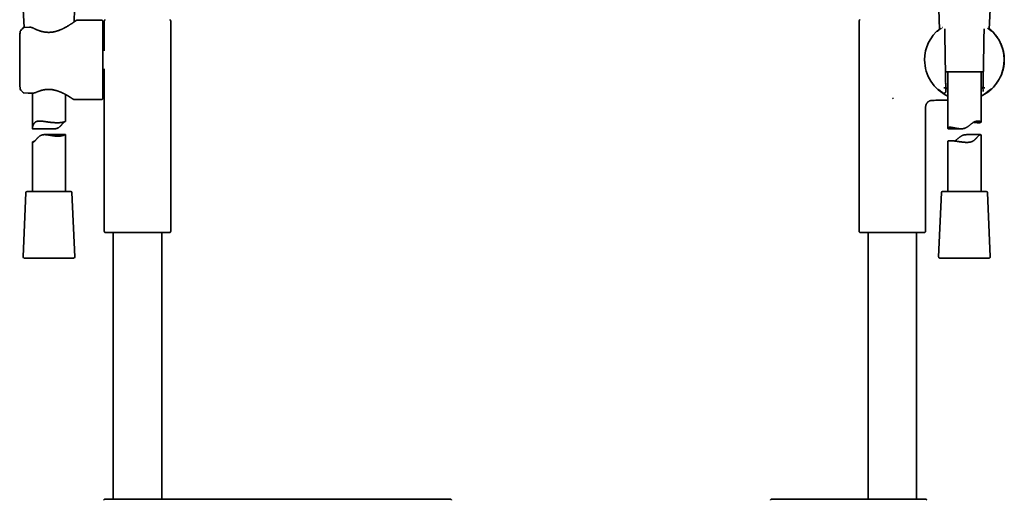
# Model space of a CAD drawing. Header units: millimetres. Extents: x 8 to 882, y 12 to 1914.
# Tile 20 of 23: x 419 to 864, y 1332 to 1549. Entities that reach past the tile are written whole.
import ezdxf

# ---------------------------------------------------------------- set-up
doc = ezdxf.new("R2010")
doc.units = ezdxf.units.MM

msp = doc.modelspace()

# ---------------------------------------------------------------- linework, layer by layer
at = {"color": 7, "linetype": 'Continuous', "lineweight": 35}
for p, q in [((420.98, 1553.61), (421.33, 1545.38)), ((443.88, 1547.84), (444.13, 1553.61)), ((833.99, 1553.57), (834.39, 1544.47)), ((856.75, 1544.47), (857.15, 1553.66)), ((456.35, 1548.72), (445.19, 1548.62)), ((456.85, 1548.22), (456.85, 1513.29)), ((457.5, 1535.12), (457.5, 1548.1)), ((487.5, 1548.1), (487.5, 1513.41)), ((487.5, 1548.1), (487.5, 1548.1)), ((798.07, 1548.1), (798.07, 1453.47)), ((420.87, 1545.19), (420.87, 1545.19)), ((423.76, 1545.46), (421.23, 1545.38)), ((421.33, 1545.38), (421.23, 1545.38)), ((423.76, 1545.46), (423.76, 1545.46)), ((836.71, 1542.96), (836.68, 1544.78)), ((836.71, 1542.96), (836.71, 1542.96)), ((854.42, 1542.96), (854.42, 1542.96)), ((854.46, 1544.78), (854.43, 1542.96)), ((854.46, 1544.78), (854.47, 1544.78)), ((457.78, 1535.12), (456.85, 1535.12)), ((456.85, 1526.39), (457.78, 1526.39)), ((457.5, 1513.41), (457.5, 1526.39)), ((854.12, 1525.31), (837.02, 1525.31)), ((838.07, 1525.31), (838.07, 1499.88)), ((853.07, 1502.64), (853.07, 1525.31)), ((419.5, 1518.05), (419.5, 1517.81)), ((419.5, 1518.05), (419.5, 1518.05)), ((419.62, 1517.51), (419.62, 1517.51)), ((420.87, 1516.02), (420.87, 1516.02)), ((421.23, 1515.84), (425.02, 1515.71)), ((423.11, 1515.78), (425.02, 1515.71)), ((425.02, 1515.72), (425.02, 1515.72)), ((425.02, 1515.72), (425.02, 1515.72)), ((425.05, 1515.71), (425.05, 1499.84)), ((440.05, 1503.1), (440.05, 1515.11)), ((837.02, 1518.06), (837.02, 1518.06)), ((837.02, 1518.06), (837.19, 1518.06)), ((837.14, 1519.01), (837.17, 1518.22)), ((837.15, 1518.81), (837.19, 1518.21)), ((837.15, 1516.4), (837.15, 1516.4)), ((837.17, 1518.22), (837.16, 1518.23)), ((837.16, 1516.4), (837.19, 1518.11)), ((853.94, 1518.58), (853.98, 1516.4)), ((853.98, 1518.83), (853.95, 1518.21)), ((853.95, 1518.06), (854.12, 1518.06)), ((853.99, 1519.01), (853.96, 1518.22)), ((853.96, 1518.22), (853.97, 1518.23)), ((854.12, 1518.06), (854.12, 1518.06)), ((443.81, 1512.9), (456.35, 1512.79)), ((457.5, 1513.41), (457.51, 1513.35)), ((457.5, 1513.4), (457.5, 1453.47)), ((457.51, 1513.39), (457.51, 1513.35)), ((487.5, 1513.35), (487.5, 1513.41)), ((487.5, 1453.47), (487.5, 1513.4)), ((487.5, 1513.35), (487.5, 1513.39)), ((813.07, 1513.41), (813.36, 1513.35)), ((813.39, 1513.39), (813.36, 1513.35)), ((828.07, 1453.47), (828.07, 1509.45)), ((425.21, 1499.62), (434.84, 1499.62)), ((838.43, 1499.62), (844.07, 1499.62)), ((425.05, 1493.54), (425.05, 1471.31)), ((439.97, 1496.99), (430.64, 1496.99)), ((440.05, 1471.31), (440.05, 1496.88)), ((838.07, 1493.92), (838.07, 1471.31)), ((852.82, 1496.99), (846.68, 1496.99)), ((853.07, 1471.31), (853.07, 1496.8)), ((422.18, 1470.83), (420.93, 1441.83)), ((442.43, 1471.31), (422.68, 1471.31)), ((444.18, 1441.83), (442.92, 1470.83)), ((835.2, 1470.83), (833.94, 1441.83)), ((837.32, 1471.31), (835.7, 1471.31)), ((855.44, 1471.31), (837.32, 1471.31)), ((857.19, 1441.83), (855.94, 1470.83)), ((457.8, 1452.76), (472.5, 1452.76)), ((461.55, 1452.76), (461.55, 1332.45)), ((472.5, 1452.76), (487.21, 1452.76)), ((483.45, 1332.45), (483.45, 1452.76)), ((798.36, 1452.76), (827.77, 1452.76)), ((802.12, 1452.76), (802.12, 1332.45)), ((824.02, 1332.45), (824.02, 1452.76)), ((421.43, 1441.31), (438.67, 1441.31)), ((438.67, 1441.31), (443.68, 1441.31)), ((834.44, 1441.31), (856.7, 1441.31))]:
    msp.add_line(p, q, dxfattribs=at)
at = {"color": 7, "linetype": 'Continuous', "lineweight": 35, "flags": 128}
for points in [[(837.19, 1518.21), (837.18, 1518.22), (837.17, 1518.22)], [(853.96, 1518.22), (853.95, 1518.21), (853.95, 1518.21)]]:
    msp.add_lwpolyline(points, dxfattribs=at)
at = {"color": 7, "linetype": 'Continuous', "lineweight": 35}
for centre, radius, start, end in [((456.35, 1548.22), 0.5, 0, 90.5), ((845.57, 1530.75), 17.96, 128.5526, 180), ((845.57, 1530.75), 17.96, 294.6793, 51.4474), ((845.57, 1530.75), 17.96, 180, 245.3207), ((456.35, 1513.29), 0.5, 269.5, 0), ((422.68, 1470.81), 0.5, 90, 177.5187), ((442.43, 1470.81), 0.5, 2.4813, 90), ((835.7, 1470.81), 0.5, 90, 177.5187), ((855.44, 1470.81), 0.5, 2.4813, 90), ((458.5, 1453.47), 1, 180, 225), ((486.5, 1453.47), 1, 315, 0), ((799.07, 1453.47), 1, 180, 225), ((827.07, 1453.47), 1, 315, 0), ((421.43, 1441.81), 0.5, 177.5187, 270), ((443.68, 1441.81), 0.5, 270, 2.4813), ((834.44, 1441.81), 0.5, 177.5187, 270), ((856.7, 1441.81), 0.5, 270, 2.4813), ((457.81, 1331.95), 0.5, 90, 181), ((613.69, 1331.95), 0.5, 359, 90), ((758.57, 1331.95), 0.5, 90, 181), ((828.06, 1331.95), 0.5, 359, 90)]:
    msp.add_arc(centre, radius, start, end, dxfattribs=at)
msp.add_ellipse((855.26, 1593.99), major_axis=(1.31, 75.92), ratio=0.001218, start_param=3.079851, end_param=3.141615, dxfattribs=at)
for points, knots in [([(444.76, 1548.47), (444.76, 1548.47), (444.76, 1548.47), (444.74, 1548.45), (444.7, 1548.42), (444.64, 1548.38), (444.58, 1548.33), (444.5, 1548.28), (444.42, 1548.22), (444.34, 1548.16), (444.25, 1548.1), (444.16, 1548.04), (444.07, 1547.98), (443.95, 1547.89), (443.79, 1547.78), (443.59, 1547.64), (443.38, 1547.5), (443.17, 1547.36), (442.95, 1547.21), (442.71, 1547.05), (442.45, 1546.88), (442.16, 1546.7), (441.86, 1546.5), (441.52, 1546.29), (441.16, 1546.08), (440.76, 1545.84), (440.33, 1545.59), (439.86, 1545.34), (439.44, 1545.11), (439.06, 1544.93), (438.76, 1544.78), (438.45, 1544.64), (438.15, 1544.5), (437.88, 1544.38), (437.62, 1544.28), (437.41, 1544.19), (437.24, 1544.12), (437.11, 1544.07), (436.99, 1544.03), (436.88, 1543.99), (436.8, 1543.96), (436.73, 1543.94), (436.67, 1543.92), (436.6, 1543.89), (436.5, 1543.86), (436.37, 1543.82), (436.23, 1543.77), (436.06, 1543.72), (435.87, 1543.67), (435.67, 1543.61), (435.45, 1543.55), (435.16, 1543.48), (434.79, 1543.4), (434.32, 1543.31), (433.81, 1543.24), (433.27, 1543.19), (432.77, 1543.16), (432.3, 1543.16), (431.89, 1543.17), (431.48, 1543.19), (431.09, 1543.23), (430.73, 1543.28), (430.41, 1543.33), (430.13, 1543.38), (429.85, 1543.44), (429.58, 1543.5), (429.36, 1543.55), (429.18, 1543.6), (429.05, 1543.63), (428.96, 1543.66), (428.89, 1543.68), (428.85, 1543.69), (428.83, 1543.7), (428.81, 1543.7), (428.76, 1543.72), (428.69, 1543.74), (428.6, 1543.77), (428.48, 1543.81), (428.33, 1543.85), (428.16, 1543.91), (427.97, 1543.98), (427.76, 1544.05), (427.52, 1544.14), (427.27, 1544.24), (426.99, 1544.36), (426.7, 1544.48), (426.38, 1544.62), (426.05, 1544.78), (425.71, 1544.95), (425.48, 1545.07), (425.36, 1545.13)], [0, 0, 0, 0, 0.012564, 0.029771, 0.046175, 0.061769, 0.076546, 0.0905, 0.103624, 0.115915, 0.127371, 0.138002, 0.147913, 0.157585, 0.17639, 0.194473, 0.211824, 0.22843, 0.244511, 0.261156, 0.278506, 0.296574, 0.315372, 0.33491, 0.355128, 0.375591, 0.39871, 0.422035, 0.445547, 0.459481, 0.473465, 0.487347, 0.500454, 0.512111, 0.522982, 0.53308, 0.538673, 0.544003, 0.549062, 0.553388, 0.556739, 0.559115, 0.561219, 0.564141, 0.568092, 0.572953, 0.578721, 0.585196, 0.592528, 0.60063, 0.608875, 0.617142, 0.633448, 0.64977, 0.669196, 0.688647, 0.708158, 0.723122, 0.73801, 0.752559, 0.766775, 0.780655, 0.791323, 0.801777, 0.812017, 0.822039, 0.831748, 0.837677, 0.842544, 0.846347, 0.849085, 0.850055, 0.850759, 0.851657, 0.853108, 0.855902, 0.859679, 0.864442, 0.87019, 0.876928, 0.884656, 0.893378, 0.903098, 0.913824, 0.925564, 0.938328, 0.952132, 0.966994, 0.98294, 1, 1, 1, 1]), ([(445.19, 1548.62), (445.17, 1548.62), (445.12, 1548.62), (445.06, 1548.61), (445, 1548.59), (444.94, 1548.57), (444.89, 1548.55), (444.84, 1548.52), (444.8, 1548.49), (444.77, 1548.48), (444.76, 1548.47)], [0, 0, 0, 0, 0.1162157, 0.2316595, 0.3479401, 0.4667311, 0.5897271, 0.7185848, 0.854867, 1, 1, 1, 1]), ([(457.87, 1548.88), (457.84, 1548.85), (457.78, 1548.8), (457.71, 1548.71), (457.64, 1548.62), (457.59, 1548.52), (457.55, 1548.42), (457.52, 1548.31), (457.51, 1548.21), (457.51, 1548.14), (457.5, 1548.1)], [0, 0, 0, 0, 0.130822, 0.261577, 0.391393, 0.519435, 0.644936, 0.767222, 0.885726, 1, 1, 1, 1]), ([(487.14, 1548.88), (487.16, 1548.85), (487.22, 1548.8), (487.3, 1548.71), (487.36, 1548.62), (487.42, 1548.52), (487.46, 1548.42), (487.48, 1548.31), (487.5, 1548.21), (487.5, 1548.14), (487.5, 1548.1)], [0, 0, 0, 0, 0.130822, 0.261577, 0.391393, 0.519436, 0.644937, 0.767222, 0.885726, 1, 1, 1, 1]), ([(798.48, 1548.91), (798.45, 1548.89), (798.38, 1548.84), (798.3, 1548.75), (798.23, 1548.65), (798.17, 1548.54), (798.12, 1548.43), (798.09, 1548.32), (798.07, 1548.21), (798.07, 1548.14), (798.07, 1548.1)], [0, 0, 0, 0, 0.1302532, 0.2608194, 0.3907182, 0.5189989, 0.644781, 0.7672867, 0.8858644, 1, 1, 1, 1]), ([(419.5, 1543.37), (419.49, 1543.05), (419.47, 1542.05), (419.44, 1540.34), (419.4, 1538.26), (419.37, 1536.19), (419.36, 1534.11), (419.35, 1532.03), (419.34, 1529.95), (419.35, 1527.87), (419.37, 1525.79), (419.39, 1523.71), (419.42, 1521.63), (419.46, 1519.74), (419.49, 1518.55), (419.5, 1518.05)], [0, 0, 0, 0, 0.037248, 0.11938, 0.201513, 0.283646, 0.365778, 0.447911, 0.530043, 0.612176, 0.694309, 0.776441, 0.858574, 0.940706, 1, 1, 1, 1]), ([(419.61, 1543.67), (419.6, 1543.65), (419.56, 1543.6), (419.53, 1543.53), (419.51, 1543.45), (419.5, 1543.39), (419.5, 1543.37)], [0, 0, 0, 0, 0.24832, 0.499987, 0.751658, 1, 1, 1, 1]), ([(420.86, 1545.2), (420.65, 1544.94), (420.23, 1544.43), (419.82, 1543.92), (419.61, 1543.67)], [0, 0, 0, 0, 0.505845, 1, 1, 1, 1]), ([(421.23, 1545.37), (421.2, 1545.37), (421.13, 1545.36), (421.03, 1545.33), (420.94, 1545.27), (420.89, 1545.22), (420.87, 1545.2)], [0, 0, 0, 0, 0.2473041, 0.5002683, 0.7530938, 1, 1, 1, 1]), ([(421.23, 1545.37), (421.2, 1545.37), (421.13, 1545.36), (421.03, 1545.33), (420.94, 1545.27), (420.89, 1545.22), (420.87, 1545.2)], [0, 0, 0, 0, 0.247309, 0.500268, 0.753089, 1, 1, 1, 1]), ([(425.36, 1545.13), (425.31, 1545.15), (425.23, 1545.19), (425.1, 1545.24), (424.97, 1545.29), (424.84, 1545.33), (424.72, 1545.36), (424.59, 1545.39), (424.45, 1545.42), (424.3, 1545.44), (424.13, 1545.46), (423.95, 1545.47), (423.82, 1545.46), (423.76, 1545.46)], [0, 0, 0, 0, 0.095567, 0.185236, 0.269015, 0.347156, 0.429787, 0.506399, 0.590121, 0.681069, 0.779444, 0.88558, 1, 1, 1, 1]), ([(834.89, 1544.86), (834.8, 1544.8), (834.62, 1544.66), (834.38, 1544.47), (834.15, 1544.28), (833.95, 1544.11), (833.76, 1543.96), (833.6, 1543.81), (833.46, 1543.68), (833.33, 1543.57), (833.25, 1543.49), (833.21, 1543.46), (833.21, 1543.45)], [0, 0, 0, 0, 0.123752, 0.247479, 0.366979, 0.482426, 0.592017, 0.697976, 0.800275, 0.898585, 0.994607, 1, 1, 1, 1]), ([(835.13, 1545.03), (835.05, 1544.98), (834.97, 1544.92), (834.9, 1544.87), (834.89, 1544.86)], [0, 0, 0, 0, 0.957889, 1, 1, 1, 1]), ([(835.61, 1545.36), (835.6, 1545.36), (835.59, 1545.35), (835.58, 1545.34), (835.58, 1545.34)], [0, 0, 0, 0, 0.519363, 1, 1, 1, 1]), ([(837.14, 1518.85), (837.11, 1520.19), (837.06, 1522.87), (836.99, 1526.88), (836.92, 1530.9), (836.85, 1534.92), (836.78, 1538.94), (836.74, 1541.62), (836.71, 1542.96)], [0, 0, 0, 0, 0.166684, 0.333347, 0.5, 0.666654, 0.833317, 1, 1, 1, 1]), ([(853.07, 1514.4), (853.24, 1514.48), (853.6, 1514.65), (854.13, 1514.92), (854.65, 1515.21), (855.15, 1515.51), (855.62, 1515.82), (856.09, 1516.14), (856.56, 1516.5), (857.03, 1516.87), (857.48, 1517.25), (857.89, 1517.63), (858.28, 1518.01), (858.65, 1518.39), (858.99, 1518.76), (859.3, 1519.12), (859.59, 1519.48), (859.86, 1519.82), (860.11, 1520.14), (860.33, 1520.46), (860.58, 1520.83), (860.87, 1521.27), (861.17, 1521.78), (861.47, 1522.31), (861.75, 1522.86), (862.02, 1523.44), (862.27, 1524.04), (862.51, 1524.65), (862.72, 1525.29), (862.92, 1525.95), (863.09, 1526.63), (863.24, 1527.33), (863.36, 1528.01), (863.45, 1528.66), (863.51, 1529.3), (863.55, 1529.95), (863.57, 1530.6), (863.56, 1531.26), (863.53, 1531.91), (863.48, 1532.55), (863.41, 1533.17), (863.31, 1533.78), (863.2, 1534.36), (863.08, 1534.93), (862.94, 1535.47), (862.79, 1536), (862.62, 1536.53), (862.43, 1537.06), (862.22, 1537.6), (862, 1538.11), (861.77, 1538.59), (861.54, 1539.06), (861.31, 1539.48), (861.09, 1539.87), (860.88, 1540.21), (860.66, 1540.56), (860.43, 1540.91), (860.18, 1541.27), (859.89, 1541.65), (859.6, 1542.02), (859.31, 1542.37), (859.02, 1542.71), (858.71, 1543.05), (858.38, 1543.4), (858.02, 1543.75), (857.64, 1544.11), (857.23, 1544.47), (856.94, 1544.71), (856.78, 1544.84), (856.76, 1544.85)], [0, 0, 0, 0, 0.015882, 0.032512, 0.048676, 0.06439, 0.079672, 0.094532, 0.111511, 0.127911, 0.143733, 0.158975, 0.173898, 0.188218, 0.201933, 0.215043, 0.227547, 0.239237, 0.250342, 0.260861, 0.271132, 0.286992, 0.303211, 0.319788, 0.336723, 0.354013, 0.371659, 0.389659, 0.408013, 0.426716, 0.445766, 0.465158, 0.484886, 0.502054, 0.51945, 0.537063, 0.554879, 0.572887, 0.59081, 0.608321, 0.625409, 0.642065, 0.658279, 0.674043, 0.689346, 0.704183, 0.718553, 0.734758, 0.750399, 0.765512, 0.780126, 0.79427, 0.807967, 0.819366, 0.830461, 0.841276, 0.852536, 0.86464, 0.8776, 0.891431, 0.902898, 0.914926, 0.927529, 0.940716, 0.954496, 0.968617, 0.98333, 0.998647, 1, 1, 1, 1]), ([(854.42, 1542.96), (854.4, 1541.62), (854.35, 1538.94), (854.28, 1534.92), (854.22, 1530.9), (854.14, 1526.88), (854.07, 1522.87), (854.02, 1520.19), (854, 1518.85)], [0, 0, 0, 0, 0.166683, 0.333346, 0.5, 0.666653, 0.833316, 1, 1, 1, 1]), ([(856.23, 1544.87), (856.22, 1544.88), (856.15, 1544.93), (856.08, 1544.98), (856, 1545.04)], [0, 0, 0, 0, 0.037807, 1, 1, 1, 1]), ([(857.62, 1543.73), (857.62, 1543.73), (857.58, 1543.78), (857.47, 1543.87), (857.31, 1544.01), (857.13, 1544.16), (856.93, 1544.33), (856.71, 1544.5), (856.48, 1544.68), (856.31, 1544.81), (856.23, 1544.87)], [0, 0, 0, 0, 0.005683, 0.135011, 0.2704, 0.411984, 0.551299, 0.696421, 0.847525, 1, 1, 1, 1]), ([(837.14, 1519.01), (837.14, 1519.02), (837.14, 1519.04), (837.14, 1519.09), (837.14, 1519.17), (837.13, 1519.27), (837.13, 1519.39), (837.13, 1519.53), (837.12, 1519.67), (837.12, 1519.79), (837.12, 1519.89), (837.12, 1519.98), (837.11, 1520.08), (837.11, 1520.17), (837.11, 1520.23), (837.11, 1520.25)], [0, 0, 0, 0, 0.013809, 0.079562, 0.151602, 0.235946, 0.330811, 0.466056, 0.585821, 0.689133, 0.754878, 0.811889, 0.875357, 0.951295, 1, 1, 1, 1]), ([(854.03, 1520.25), (854.02, 1520.23), (854.02, 1520.16), (854.02, 1520.05), (854.02, 1519.92), (854.02, 1519.8), (854.01, 1519.67), (854.01, 1519.53), (854.01, 1519.39), (854, 1519.27), (854, 1519.17), (854, 1519.09), (853.99, 1519.04), (853.99, 1519.01), (853.99, 1519.01)], [0, 0, 0, 0, 0.047292, 0.145931, 0.224224, 0.309877, 0.413376, 0.533349, 0.668814, 0.765467, 0.8511, 0.923932, 0.991266, 1, 1, 1, 1]), ([(419.5, 1517.81), (419.5, 1517.79), (419.51, 1517.73), (419.53, 1517.65), (419.57, 1517.57), (419.6, 1517.53), (419.62, 1517.51)], [0, 0, 0, 0, 0.248279, 0.500014, 0.751744, 1, 1, 1, 1]), ([(419.62, 1517.51), (419.82, 1517.26), (420.23, 1516.76), (420.66, 1516.26), (420.87, 1516.01)], [0, 0, 0, 0, 0.494813, 1, 1, 1, 1]), ([(420.87, 1516.01), (420.9, 1515.99), (420.95, 1515.93), (421.05, 1515.88), (421.15, 1515.85), (421.21, 1515.84), (421.23, 1515.84)], [0, 0, 0, 0, 0.293885, 0.562929, 0.79944, 1, 1, 1, 1]), ([(425.02, 1515.71), (425.1, 1515.71), (425.25, 1515.71), (425.48, 1515.73), (425.69, 1515.75), (425.91, 1515.79), (426.12, 1515.84), (426.33, 1515.91), (426.46, 1515.97), (426.52, 1515.99)], [0, 0, 0, 0, 0.149993, 0.29214, 0.427053, 0.555077, 0.715293, 0.863638, 1, 1, 1, 1]), ([(426.51, 1515.99), (426.65, 1516.05), (426.93, 1516.18), (427.35, 1516.35), (427.78, 1516.52), (428.21, 1516.67), (428.65, 1516.81), (429.08, 1516.94), (429.52, 1517.05), (429.95, 1517.15), (430.38, 1517.23), (430.81, 1517.3), (431.24, 1517.35), (431.65, 1517.38), (432.07, 1517.4), (432.47, 1517.41), (432.89, 1517.4), (433.33, 1517.37), (433.79, 1517.33), (434.23, 1517.27), (434.68, 1517.19), (435.12, 1517.09), (435.55, 1516.99), (435.96, 1516.87), (436.35, 1516.75), (436.71, 1516.63), (437.05, 1516.51), (437.41, 1516.37), (437.79, 1516.22), (438.19, 1516.04), (438.56, 1515.87), (438.91, 1515.71), (439.21, 1515.56), (439.48, 1515.42), (439.71, 1515.3), (439.9, 1515.2), (440.05, 1515.12), (440.15, 1515.06), (440.23, 1515.02), (440.3, 1514.98), (440.35, 1514.95), (440.39, 1514.93), (440.43, 1514.91), (440.47, 1514.88), (440.53, 1514.85), (440.61, 1514.8), (440.7, 1514.75), (440.81, 1514.69), (440.92, 1514.62), (441.03, 1514.56), (441.14, 1514.49), (441.25, 1514.43), (441.35, 1514.36), (441.47, 1514.29), (441.59, 1514.21), (441.73, 1514.13), (441.86, 1514.05), (441.99, 1513.97), (442.12, 1513.89), (442.25, 1513.8), (442.38, 1513.72), (442.51, 1513.63), (442.64, 1513.55), (442.76, 1513.47), (442.88, 1513.39), (442.99, 1513.32), (443.09, 1513.25), (443.18, 1513.19), (443.27, 1513.13), (443.34, 1513.08), (443.39, 1513.05), (443.43, 1513.02), (443.43, 1513.02), (443.44, 1513.02)], [0, 0, 0, 0, 0.021807, 0.043104, 0.063921, 0.084281, 0.104201, 0.123694, 0.142771, 0.161438, 0.1797, 0.197562, 0.215024, 0.232091, 0.248762, 0.265005, 0.280824, 0.300048, 0.318711, 0.336858, 0.354524, 0.374138, 0.392972, 0.411007, 0.428277, 0.444809, 0.460621, 0.475933, 0.496815, 0.516989, 0.536399, 0.555021, 0.572832, 0.587046, 0.600682, 0.613737, 0.620811, 0.627115, 0.632464, 0.63686, 0.640303, 0.642339, 0.644312, 0.647215, 0.651072, 0.655881, 0.662374, 0.669854, 0.677478, 0.685151, 0.692874, 0.700646, 0.708469, 0.716343, 0.727116, 0.737989, 0.748967, 0.760071, 0.771519, 0.78364, 0.796658, 0.810574, 0.825383, 0.839617, 0.854582, 0.87027, 0.886675, 0.903792, 0.921615, 0.940142, 0.959374, 0.979321, 1, 1, 1, 1]), ([(833.86, 1517.43), (833.87, 1517.43), (833.88, 1517.41), (833.92, 1517.38), (833.98, 1517.33), (834.05, 1517.27), (834.14, 1517.2), (834.25, 1517.11), (834.37, 1517.02), (834.5, 1516.91), (834.65, 1516.8), (834.83, 1516.67), (835.02, 1516.53), (835.24, 1516.37), (835.45, 1516.23), (835.6, 1516.13), (835.66, 1516.09)], [0, 0, 0, 0, 0.007985, 0.063564, 0.12448, 0.190777, 0.2625, 0.339687, 0.411731, 0.487985, 0.56844, 0.653064, 0.741803, 0.834574, 0.93126, 1, 1, 1, 1]), ([(836.08, 1515.82), (836.09, 1515.82), (836.12, 1515.8), (836.17, 1515.78), (836.21, 1515.76), (836.27, 1515.74), (836.33, 1515.73), (836.4, 1515.72), (836.47, 1515.71), (836.55, 1515.72), (836.63, 1515.74), (836.72, 1515.76), (836.8, 1515.8), (836.88, 1515.85), (836.95, 1515.92), (837.02, 1516), (837.07, 1516.09), (837.12, 1516.19), (837.15, 1516.29), (837.15, 1516.37), (837.15, 1516.4)], [0, 0, 0, 0, 0.06151, 0.134712, 0.189435, 0.23318, 0.274376, 0.316204, 0.36361, 0.404737, 0.45482, 0.513946, 0.564088, 0.618838, 0.677654, 0.739766, 0.804199, 0.869829, 0.935476, 1, 1, 1, 1]), ([(837.02, 1518.06), (837.01, 1518.06), (837.01, 1518.06), (836.97, 1518.06), (836.92, 1518.06), (836.85, 1518.05), (836.77, 1518.05), (836.67, 1518.05), (836.56, 1518.05), (836.45, 1518.05), (836.36, 1518.05), (836.31, 1518.05), (836.3, 1518.05)], [0, 0, 0, 0, 0.107024, 0.217152, 0.324176, 0.434303, 0.541334, 0.651469, 0.758516, 0.868667, 0.973896, 1, 1, 1, 1]), ([(837.19, 1518.06), (837.19, 1518.07), (837.19, 1518.07), (837.19, 1518.1), (837.19, 1518.14), (837.19, 1518.18), (837.19, 1518.21)], [0, 0, 0, 0, 0.185757, 0.37268, 0.559462, 1, 1, 1, 1]), ([(838.07, 1517.59), (837.97, 1517.64), (837.66, 1517.81), (837.39, 1517.99), (837.2, 1518.12)], [0, 0, 0, 0, 0.299637, 1, 1, 1, 1]), ([(853.95, 1518.13), (853.94, 1518.13), (853.76, 1518), (853.47, 1517.82), (853.15, 1517.64), (853.07, 1517.59)], [0, 0, 0, 0, 0.008953, 0.724522, 1, 1, 1, 1]), ([(854.83, 1518.05), (854.82, 1518.05), (854.77, 1518.05), (854.68, 1518.05), (854.57, 1518.05), (854.46, 1518.05), (854.37, 1518.05), (854.28, 1518.05), (854.21, 1518.06), (854.16, 1518.06), (854.13, 1518.06), (854.12, 1518.06), (854.12, 1518.06)], [0, 0, 0, 0, 0.026104, 0.133167, 0.243335, 0.350398, 0.460566, 0.567621, 0.677782, 0.784821, 0.894965, 1, 1, 1, 1]), ([(855.01, 1515.8), (855.01, 1515.8), (855.03, 1515.81), (855.04, 1515.82), (855.05, 1515.82)], [0, 0, 0, 0, 0.347437, 1, 1, 1, 1]), ([(855.47, 1516.09), (855.54, 1516.13), (855.69, 1516.23), (855.91, 1516.38), (856.13, 1516.54), (856.32, 1516.68), (856.5, 1516.81), (856.65, 1516.93), (856.79, 1517.03), (856.91, 1517.13), (857.02, 1517.22), (857.11, 1517.29), (857.18, 1517.35), (857.24, 1517.4), (857.28, 1517.44), (857.32, 1517.47), (857.35, 1517.49), (857.36, 1517.5), (857.36, 1517.5), (857.36, 1517.5)], [0, 0, 0, 0, 0.0620309, 0.1483502, 0.230708, 0.3090634, 0.3833961, 0.4537032, 0.5199945, 0.5922827, 0.6591699, 0.7206983, 0.7769082, 0.8278346, 0.8735044, 0.913936, 0.9516398, 0.9892204, 1, 1, 1, 1]), ([(443.44, 1513.02), (443.47, 1513), (443.52, 1512.96), (443.62, 1512.93), (443.72, 1512.91), (443.78, 1512.9), (443.81, 1512.9)], [0, 0, 0, 0, 0.262336, 0.517907, 0.764397, 1, 1, 1, 1]), ([(828.07, 1509.45), (828.07, 1509.55), (828.08, 1509.74), (828.12, 1510.02), (828.18, 1510.28), (828.26, 1510.51), (828.35, 1510.73), (828.45, 1510.92), (828.55, 1511.09), (828.65, 1511.23), (828.75, 1511.36), (828.85, 1511.47), (828.95, 1511.58), (829.07, 1511.7), (829.23, 1511.83), (829.42, 1511.96), (829.62, 1512.09), (829.82, 1512.18), (830.01, 1512.26), (830.19, 1512.32), (830.38, 1512.38), (830.59, 1512.42), (830.8, 1512.44), (830.95, 1512.45), (831.03, 1512.45)], [0, 0, 0, 0, 0.062162, 0.122137, 0.179351, 0.233301, 0.28356, 0.329783, 0.371705, 0.409129, 0.44193, 0.472973, 0.50456, 0.536656, 0.585653, 0.635545, 0.686161, 0.738353, 0.776281, 0.816787, 0.859666, 0.90468, 0.951558, 1, 1, 1, 1]), ([(831.03, 1512.45), (831.11, 1512.45), (831.66, 1512.46), (832.67, 1512.48), (834.03, 1512.5), (835.36, 1512.52), (836.68, 1512.55), (837.58, 1512.56), (838.04, 1512.58), (838.07, 1512.58)], [0, 0, 0, 0, 0.037948, 0.234464, 0.427299, 0.616567, 0.802366, 0.988468, 1, 1, 1, 1]), ([(425.21, 1499.63), (425.2, 1499.63), (425.18, 1499.62), (425.14, 1499.63), (425.1, 1499.65), (425.07, 1499.7), (425.05, 1499.77), (425.05, 1499.87), (425.06, 1499.99), (425.09, 1500.14), (425.12, 1500.3), (425.17, 1500.49), (425.24, 1500.71), (425.31, 1500.95), (425.4, 1501.19), (425.51, 1501.43), (425.62, 1501.68), (425.76, 1501.92), (425.91, 1502.14), (426.05, 1502.32), (426.17, 1502.45), (426.28, 1502.55), (426.39, 1502.63), (426.51, 1502.71), (426.63, 1502.79), (426.76, 1502.85), (426.9, 1502.91), (427.04, 1502.96), (427.19, 1503), (427.39, 1503.05), (427.65, 1503.09), (427.99, 1503.11), (428.33, 1503.12), (428.67, 1503.11), (429, 1503.09), (429.34, 1503.06), (429.7, 1503.02), (430.06, 1502.98), (430.42, 1502.93), (430.79, 1502.88), (431.17, 1502.83), (431.56, 1502.77), (431.94, 1502.72), (432.33, 1502.67), (432.73, 1502.62), (433.14, 1502.57), (433.57, 1502.52), (433.99, 1502.48), (434.41, 1502.44), (434.82, 1502.41), (435.22, 1502.39), (435.61, 1502.37), (435.98, 1502.36), (436.34, 1502.36), (436.7, 1502.36), (437.04, 1502.37), (437.36, 1502.39), (437.67, 1502.41), (437.95, 1502.44), (438.23, 1502.47), (438.48, 1502.51), (438.72, 1502.55), (438.95, 1502.6), (439.15, 1502.65), (439.33, 1502.71), (439.5, 1502.76), (439.64, 1502.82), (439.77, 1502.88), (439.87, 1502.93), (439.95, 1502.98), (440.01, 1503.03), (440.05, 1503.07), (440.05, 1503.09), (440.05, 1503.1)], [0, 0, 0, 0, 0.002596, 0.011312, 0.024231, 0.037239, 0.050338, 0.063556, 0.076465, 0.089471, 0.102546, 0.11568, 0.130982, 0.146322, 0.161738, 0.177174, 0.192702, 0.208254, 0.223897, 0.239599, 0.247845, 0.256107, 0.264436, 0.272764, 0.281162, 0.28956, 0.298029, 0.306515, 0.314749, 0.322997, 0.339605, 0.356319, 0.373143, 0.387726, 0.40236, 0.417269, 0.432225, 0.447104, 0.462025, 0.47686, 0.491735, 0.506871, 0.522048, 0.537135, 0.552263, 0.568468, 0.584724, 0.601292, 0.617917, 0.634472, 0.651086, 0.666772, 0.682508, 0.698545, 0.714637, 0.730658, 0.746733, 0.762059, 0.777431, 0.793088, 0.808794, 0.824421, 0.840095, 0.855745, 0.87144, 0.887423, 0.903454, 0.919401, 0.935396, 0.951602, 0.967862, 0.984442, 1, 1, 1, 1]), ([(439.41, 1502.73), (439.39, 1502.72), (439.35, 1502.68), (439.27, 1502.61), (439.18, 1502.52), (439.09, 1502.42), (438.99, 1502.31), (438.86, 1502.17), (438.71, 1501.99), (438.53, 1501.77), (438.34, 1501.54), (438.14, 1501.31), (437.93, 1501.07), (437.71, 1500.84), (437.47, 1500.61), (437.22, 1500.4), (436.95, 1500.2), (436.72, 1500.06), (436.52, 1499.95), (436.36, 1499.88), (436.2, 1499.82), (436.03, 1499.77), (435.87, 1499.73), (435.69, 1499.69), (435.52, 1499.67), (435.28, 1499.64), (435.06, 1499.62), (434.89, 1499.63), (434.84, 1499.63)], [0, 0, 0, 0, 0.016513, 0.047088, 0.077921, 0.108755, 0.139842, 0.170987, 0.224209, 0.277581, 0.331231, 0.384949, 0.438975, 0.493065, 0.547416, 0.6019, 0.655444, 0.709321, 0.736475, 0.763628, 0.791047, 0.818545, 0.845338, 0.872198, 0.899303, 0.926409, 0.98104, 1, 1, 1, 1]), ([(839.1, 1500.32), (839.16, 1500.32), (839.3, 1500.32), (839.53, 1500.3), (839.78, 1500.27), (840.05, 1500.24), (840.33, 1500.19), (840.63, 1500.13), (840.93, 1500.07), (841.25, 1500.01), (841.58, 1499.94), (841.92, 1499.87), (842.28, 1499.81), (842.66, 1499.74), (843.06, 1499.69), (843.41, 1499.65), (843.7, 1499.63), (843.92, 1499.63), (844.14, 1499.62), (844.4, 1499.63), (844.7, 1499.65), (845.03, 1499.7), (845.36, 1499.77), (845.69, 1499.87), (846.01, 1499.99), (846.31, 1500.14), (846.61, 1500.3), (846.91, 1500.49), (847.22, 1500.71), (847.53, 1500.95), (847.84, 1501.19), (848.14, 1501.43), (848.44, 1501.68), (848.74, 1501.92), (849.04, 1502.14), (849.3, 1502.32), (849.51, 1502.45), (849.68, 1502.55), (849.84, 1502.63), (850.01, 1502.71), (850.17, 1502.79), (850.33, 1502.85), (850.5, 1502.91), (850.65, 1502.96), (850.81, 1503), (851.01, 1503.05), (851.25, 1503.09), (851.53, 1503.11), (851.77, 1503.12), (851.99, 1503.11), (852.18, 1503.09), (852.35, 1503.06), (852.51, 1503.02), (852.64, 1502.98), (852.76, 1502.93), (852.86, 1502.88), (852.94, 1502.83), (853, 1502.77), (853.05, 1502.72), (853.07, 1502.67), (853.07, 1502.62), (853.05, 1502.57), (853, 1502.52), (852.93, 1502.48), (852.84, 1502.44), (852.72, 1502.41), (852.58, 1502.39), (852.42, 1502.37), (852.24, 1502.36), (852.04, 1502.36), (851.82, 1502.36), (851.58, 1502.37), (851.33, 1502.39), (851.06, 1502.41), (850.78, 1502.44), (850.48, 1502.47), (850.16, 1502.51), (849.91, 1502.54), (849.76, 1502.56), (849.72, 1502.57)], [0, 0, 0, 0, 0.014238, 0.028641, 0.043097, 0.057665, 0.072282, 0.086893, 0.101105, 0.115464, 0.129864, 0.14435, 0.158876, 0.173384, 0.189317, 0.205322, 0.213374, 0.221426, 0.229535, 0.237644, 0.249685, 0.261798, 0.274007, 0.286316, 0.298346, 0.310459, 0.322644, 0.334876, 0.349132, 0.363448, 0.377786, 0.392201, 0.406633, 0.421147, 0.435694, 0.450323, 0.458017, 0.465711, 0.473466, 0.481221, 0.489049, 0.496877, 0.50477, 0.512664, 0.520345, 0.528026, 0.543492, 0.55907, 0.574737, 0.588323, 0.602062, 0.615846, 0.629723, 0.643641, 0.657542, 0.671363, 0.685324, 0.699322, 0.713401, 0.727517, 0.741611, 0.756707, 0.771972, 0.787287, 0.802716, 0.818199, 0.833677, 0.84829, 0.863066, 0.877891, 0.892825, 0.907809, 0.922785, 0.937063, 0.951495, 0.965971, 0.980544, 0.995161, 1, 1, 1, 1]), ([(838.43, 1499.63), (838.4, 1499.63), (838.35, 1499.63), (838.28, 1499.64), (838.22, 1499.66), (838.17, 1499.69), (838.13, 1499.73), (838.1, 1499.76), (838.08, 1499.81), (838.07, 1499.85), (838.07, 1499.91), (838.09, 1499.98), (838.14, 1500.06), (838.22, 1500.13), (838.32, 1500.19), (838.44, 1500.24), (838.57, 1500.27), (838.73, 1500.3), (838.9, 1500.32), (839.03, 1500.32), (839.1, 1500.32)], [0, 0, 0, 0, 0.040762, 0.08343, 0.126099, 0.169101, 0.212105, 0.255417, 0.298729, 0.342282, 0.385835, 0.463133, 0.540747, 0.611363, 0.682239, 0.748807, 0.811268, 0.873939, 0.936856, 1, 1, 1, 1]), ([(426.05, 1494.03), (426.02, 1494.02), (425.93, 1494), (425.78, 1493.96), (425.62, 1493.91), (425.47, 1493.85), (425.34, 1493.79), (425.24, 1493.74), (425.16, 1493.68), (425.1, 1493.63), (425.06, 1493.58), (425.05, 1493.54), (425.06, 1493.51), (425.1, 1493.5), (425.16, 1493.5), (425.25, 1493.51), (425.34, 1493.55), (425.43, 1493.59), (425.5, 1493.62), (425.57, 1493.67), (425.65, 1493.72), (425.74, 1493.78), (425.83, 1493.85), (425.92, 1493.92), (426.02, 1494), (426.12, 1494.09), (426.22, 1494.19), (426.33, 1494.3), (426.46, 1494.44), (426.63, 1494.62), (426.83, 1494.84), (427.03, 1495.07), (427.24, 1495.31), (427.46, 1495.54), (427.7, 1495.78), (427.94, 1496), (428.2, 1496.21), (428.48, 1496.41), (428.72, 1496.56), (428.93, 1496.66), (429.09, 1496.73), (429.26, 1496.79), (429.43, 1496.84), (429.6, 1496.89), (429.77, 1496.92), (429.95, 1496.95), (430.2, 1496.98), (430.51, 1496.99), (430.85, 1496.99), (431.16, 1496.97), (431.42, 1496.95), (431.69, 1496.92), (431.96, 1496.89), (432.23, 1496.85), (432.5, 1496.81), (432.78, 1496.76), (433.13, 1496.7), (433.54, 1496.63), (434.01, 1496.55), (434.45, 1496.48), (434.87, 1496.42), (435.26, 1496.38), (435.63, 1496.34), (435.99, 1496.31), (436.34, 1496.3), (436.56, 1496.29), (436.68, 1496.29)], [0, 0, 0, 0, 0.007662, 0.02705, 0.046493, 0.066293, 0.086152, 0.105907, 0.125722, 0.145799, 0.165941, 0.186481, 0.2071, 0.227654, 0.248303, 0.268915, 0.289666, 0.300113, 0.31056, 0.321085, 0.33163, 0.341949, 0.352288, 0.362714, 0.37314, 0.383654, 0.394168, 0.404769, 0.415389, 0.433538, 0.451738, 0.470032, 0.48835, 0.506773, 0.525217, 0.543751, 0.562329, 0.580588, 0.59896, 0.608219, 0.617478, 0.626828, 0.636205, 0.645341, 0.654501, 0.663743, 0.672986, 0.691616, 0.710388, 0.723251, 0.736142, 0.74913, 0.762119, 0.77519, 0.788262, 0.801408, 0.814572, 0.838742, 0.861343, 0.884032, 0.904062, 0.92416, 0.943014, 0.96194, 0.980932, 1, 1, 1, 1]), ([(436.68, 1496.29), (436.79, 1496.29), (437.01, 1496.3), (437.32, 1496.31), (437.63, 1496.34), (437.92, 1496.38), (438.2, 1496.43), (438.45, 1496.48), (438.69, 1496.54), (438.91, 1496.61), (439.11, 1496.67), (439.3, 1496.74), (439.46, 1496.81), (439.61, 1496.87), (439.75, 1496.93), (439.84, 1496.96), (439.91, 1496.98), (439.95, 1496.99), (439.98, 1496.99), (440.02, 1496.98), (440.04, 1496.96), (440.05, 1496.93), (440.05, 1496.89), (440.05, 1496.88)], [0, 0, 0, 0, 0.053295, 0.106781, 0.161319, 0.216053, 0.270565, 0.325254, 0.378452, 0.4318, 0.486102, 0.540555, 0.594701, 0.649005, 0.708628, 0.768553, 0.798686, 0.828817, 0.859148, 0.889541, 0.934594, 0.979954, 1, 1, 1, 1]), ([(838.07, 1493.92), (838.07, 1493.93), (838.07, 1493.96), (838.09, 1494), (838.13, 1494.05), (838.2, 1494.09), (838.29, 1494.14), (838.4, 1494.17), (838.54, 1494.2), (838.7, 1494.23), (838.88, 1494.24), (839.08, 1494.25), (839.3, 1494.26), (839.54, 1494.25), (839.8, 1494.24), (840.07, 1494.23), (840.35, 1494.21), (840.65, 1494.18), (840.96, 1494.14), (841.29, 1494.1), (841.63, 1494.06), (841.98, 1494.01), (842.34, 1493.96), (842.71, 1493.91), (843.09, 1493.85), (843.49, 1493.79), (843.89, 1493.74), (844.29, 1493.68), (844.71, 1493.63), (845.13, 1493.58), (845.56, 1493.54), (845.99, 1493.51), (846.42, 1493.5), (846.85, 1493.5), (847.27, 1493.51), (847.62, 1493.55), (847.9, 1493.59), (848.11, 1493.62), (848.31, 1493.67), (848.51, 1493.72), (848.7, 1493.78), (848.89, 1493.85), (849.07, 1493.92), (849.25, 1494), (849.42, 1494.09), (849.59, 1494.19), (849.75, 1494.3), (849.95, 1494.44), (850.17, 1494.62), (850.41, 1494.84), (850.64, 1495.07), (850.86, 1495.31), (851.08, 1495.54), (851.28, 1495.78), (851.48, 1496), (851.68, 1496.21), (851.87, 1496.41), (852.02, 1496.56), (852.13, 1496.66), (852.22, 1496.73), (852.3, 1496.79), (852.38, 1496.84), (852.46, 1496.89), (852.53, 1496.92), (852.6, 1496.95), (852.69, 1496.98), (852.79, 1496.99), (852.87, 1496.99), (852.94, 1496.97), (852.98, 1496.95), (853.02, 1496.92), (853.05, 1496.89), (853.06, 1496.85), (853.07, 1496.82), (853.07, 1496.8), (853.07, 1496.8)], [0, 0, 0, 0, 0.007114, 0.023178, 0.040385, 0.057784, 0.075241, 0.092827, 0.110474, 0.128116, 0.144772, 0.161614, 0.178512, 0.195533, 0.212612, 0.229682, 0.245956, 0.262405, 0.278905, 0.295516, 0.312177, 0.328821, 0.345439, 0.362234, 0.379078, 0.396031, 0.413034, 0.430019, 0.447228, 0.464634, 0.4821, 0.49971, 0.517393, 0.535092, 0.552768, 0.570548, 0.579507, 0.588466, 0.597492, 0.606519, 0.615377, 0.624236, 0.633168, 0.6421, 0.651117, 0.660135, 0.669225, 0.678315, 0.693872, 0.709499, 0.725154, 0.740892, 0.756647, 0.772483, 0.788344, 0.804269, 0.819927, 0.835668, 0.843609, 0.851549, 0.859571, 0.867594, 0.875439, 0.883285, 0.891203, 0.899122, 0.915099, 0.931182, 0.942224, 0.953267, 0.964396, 0.975525, 0.986734, 0.997943, 1, 1, 1, 1]), ([(846.68, 1496.99), (846.65, 1496.99), (846.56, 1496.99), (846.35, 1496.98), (846.05, 1496.96), (845.71, 1496.91), (845.38, 1496.84), (845.05, 1496.75), (844.74, 1496.62), (844.43, 1496.48), (844.14, 1496.31), (843.84, 1496.12), (843.54, 1495.9), (843.23, 1495.67), (842.93, 1495.43), (842.63, 1495.18), (842.34, 1494.94), (842.04, 1494.7), (841.75, 1494.47), (841.5, 1494.29), (841.32, 1494.18), (841.24, 1494.13), (841.21, 1494.11)], [0, 0, 0, 0, 0.010341, 0.044846, 0.096088, 0.147635, 0.19959, 0.25197, 0.303166, 0.354711, 0.406564, 0.458618, 0.519285, 0.580202, 0.641218, 0.702561, 0.763976, 0.825739, 0.887647, 0.9499, 0.98264, 1, 1, 1, 1]), ([(457.82, 1332.45), (457.82, 1332.45), (457.82, 1332.45), (457.85, 1332.45), (457.91, 1332.45), (457.98, 1332.45), (458.02, 1332.45)], [0, 0, 0, 0, 0.142848, 0.428548, 0.714262, 1, 1, 1, 1]), ([(458.02, 1332.45), (458.02, 1332.45), (458.03, 1332.45), (458.07, 1332.45), (458.12, 1332.45), (458.18, 1332.45), (458.27, 1332.45), (458.36, 1332.45), (458.46, 1332.45), (458.57, 1332.45), (458.68, 1332.45), (458.81, 1332.45), (458.95, 1332.45), (459.12, 1332.45), (459.35, 1332.45), (459.63, 1332.45), (459.94, 1332.45), (460.27, 1332.45), (460.63, 1332.45), (461.01, 1332.45), (461.41, 1332.45), (461.83, 1332.45), (462.28, 1332.45), (462.75, 1332.45), (463.24, 1332.45), (463.75, 1332.45), (464.28, 1332.45), (464.76, 1332.45), (465.18, 1332.45), (465.55, 1332.45), (465.92, 1332.45), (466.29, 1332.45), (466.68, 1332.45), (467.09, 1332.45), (467.54, 1332.45), (468.03, 1332.45), (468.52, 1332.45), (469.01, 1332.45), (469.51, 1332.45), (470.02, 1332.45), (470.56, 1332.45), (471.13, 1332.45), (471.7, 1332.45), (472.08, 1332.45), (472.27, 1332.45)], [0, 0, 0, 0, 0.021844, 0.043648, 0.065437, 0.087236, 0.109069, 0.131733, 0.149857, 0.167961, 0.186059, 0.204164, 0.222291, 0.240454, 0.269264, 0.298009, 0.326746, 0.35553, 0.384686, 0.413513, 0.442303, 0.471113, 0.5, 0.529394, 0.55872, 0.588036, 0.617403, 0.646517, 0.665361, 0.684182, 0.702995, 0.721817, 0.740663, 0.75955, 0.782645, 0.805694, 0.828728, 0.851773, 0.874861, 0.89717, 0.922878, 0.948559, 0.974253, 1, 1, 1, 1]), ([(472.27, 1332.45), (476.22, 1332.45), (484.12, 1332.45), (495.97, 1332.45), (507.82, 1332.45), (519.67, 1332.45), (531.52, 1332.45), (543.15, 1332.45), (554.54, 1332.45), (565.72, 1332.45), (576.89, 1332.45), (588.06, 1332.45), (595.51, 1332.45), (599.23, 1332.45)], [0, 0, 0, 0, 0.093339, 0.186675, 0.280007, 0.373338, 0.466668, 0.559998, 0.647994, 0.735992, 0.823992, 0.911994, 1, 1, 1, 1]), ([(599.23, 1332.45), (599.4, 1332.45), (599.72, 1332.45), (600.2, 1332.45), (600.69, 1332.45), (601.17, 1332.45), (601.65, 1332.45), (602.11, 1332.45), (602.53, 1332.45), (602.92, 1332.45), (603.31, 1332.45), (603.69, 1332.45), (604.07, 1332.45), (604.52, 1332.45), (605.04, 1332.45), (605.61, 1332.45), (606.17, 1332.45), (606.73, 1332.45), (607.26, 1332.45), (607.78, 1332.45), (608.28, 1332.45), (608.77, 1332.45), (609.24, 1332.45), (609.69, 1332.45), (610.12, 1332.45), (610.52, 1332.45), (610.91, 1332.45), (611.22, 1332.45), (611.48, 1332.45), (611.69, 1332.45), (611.89, 1332.45), (612.07, 1332.45), (612.25, 1332.45), (612.43, 1332.45), (612.6, 1332.45), (612.77, 1332.45), (612.92, 1332.45), (613.06, 1332.45), (613.17, 1332.45), (613.27, 1332.45), (613.36, 1332.45), (613.43, 1332.45), (613.47, 1332.45), (613.49, 1332.45), (613.49, 1332.45)], [0, 0, 0, 0, 0.021844, 0.043648, 0.065437, 0.087236, 0.109069, 0.131733, 0.149857, 0.167961, 0.186059, 0.204164, 0.222291, 0.240454, 0.269264, 0.298009, 0.326746, 0.35553, 0.384686, 0.413513, 0.442303, 0.471113, 0.5, 0.529394, 0.55872, 0.588036, 0.617403, 0.646517, 0.665361, 0.684182, 0.702995, 0.721817, 0.740663, 0.75955, 0.782645, 0.805694, 0.828728, 0.851773, 0.874861, 0.89717, 0.922878, 0.948559, 0.974253, 1, 1, 1, 1]), ([(613.49, 1332.45), (613.53, 1332.45), (613.6, 1332.45), (613.66, 1332.45), (613.69, 1332.45), (613.69, 1332.45), (613.69, 1332.45)], [0, 0, 0, 0, 0.285738, 0.571452, 0.857152, 1, 1, 1, 1]), ([(758.58, 1332.45), (758.58, 1332.45), (758.58, 1332.45), (758.61, 1332.45), (758.68, 1332.45), (758.78, 1332.45), (758.91, 1332.45), (759.02, 1332.45), (759.08, 1332.45)], [0, 0, 0, 0, 0.119868, 0.295887, 0.471908, 0.647933, 0.823963, 1, 1, 1, 1]), ([(759.08, 1332.45), (759.08, 1332.45), (759.09, 1332.45), (759.12, 1332.45), (759.17, 1332.45), (759.24, 1332.45), (759.32, 1332.45), (759.41, 1332.45), (759.51, 1332.45), (759.61, 1332.45), (759.73, 1332.45), (759.85, 1332.45), (759.99, 1332.45), (760.16, 1332.45), (760.39, 1332.45), (760.66, 1332.45), (760.97, 1332.45), (761.3, 1332.45), (761.65, 1332.45), (762.03, 1332.45), (762.43, 1332.45), (762.85, 1332.45), (763.3, 1332.45), (763.77, 1332.45), (764.26, 1332.45), (764.77, 1332.45), (765.29, 1332.45), (765.77, 1332.45), (766.19, 1332.45), (766.56, 1332.45), (766.93, 1332.45), (767.3, 1332.45), (767.68, 1332.45), (768.1, 1332.45), (768.55, 1332.45), (769.03, 1332.45), (769.52, 1332.45), (770.02, 1332.45), (770.51, 1332.45), (771.03, 1332.45), (771.57, 1332.45), (772.13, 1332.45), (772.7, 1332.45), (773.09, 1332.45), (773.28, 1332.45)], [0, 0, 0, 0, 0.021844, 0.043648, 0.065437, 0.087236, 0.109069, 0.131733, 0.149857, 0.167961, 0.186059, 0.204164, 0.222291, 0.240454, 0.269264, 0.298009, 0.326746, 0.35553, 0.384686, 0.413513, 0.442303, 0.471113, 0.5, 0.529394, 0.55872, 0.588036, 0.617403, 0.646517, 0.665361, 0.684182, 0.702995, 0.721817, 0.740663, 0.75955, 0.782645, 0.805694, 0.828728, 0.851773, 0.874861, 0.89717, 0.922878, 0.948559, 0.974253, 1, 1, 1, 1]), ([(773.28, 1332.45), (775.19, 1332.45), (779, 1332.45), (784.73, 1332.45), (790.45, 1332.45), (796.18, 1332.45), (801.91, 1332.45), (807.63, 1332.45), (811.45, 1332.45), (813.36, 1332.45)], [0, 0, 0, 0, 0.142869, 0.285726, 0.428576, 0.571424, 0.714274, 0.857131, 1, 1, 1, 1]), ([(813.36, 1332.45), (813.52, 1332.45), (813.84, 1332.45), (814.33, 1332.45), (814.81, 1332.45), (815.29, 1332.45), (815.77, 1332.45), (816.23, 1332.45), (816.65, 1332.45), (817.04, 1332.45), (817.43, 1332.45), (817.81, 1332.45), (818.19, 1332.45), (818.64, 1332.45), (819.15, 1332.45), (819.73, 1332.45), (820.29, 1332.45), (820.84, 1332.45), (821.38, 1332.45), (821.89, 1332.45), (822.39, 1332.45), (822.88, 1332.45), (823.34, 1332.45), (823.79, 1332.45), (824.22, 1332.45), (824.62, 1332.45), (825.01, 1332.45), (825.32, 1332.45), (825.58, 1332.45), (825.78, 1332.45), (825.98, 1332.45), (826.16, 1332.45), (826.34, 1332.45), (826.51, 1332.45), (826.69, 1332.45), (826.85, 1332.45), (827, 1332.45), (827.13, 1332.45), (827.25, 1332.45), (827.35, 1332.45), (827.43, 1332.45), (827.5, 1332.45), (827.54, 1332.45), (827.55, 1332.45), (827.56, 1332.45)], [0, 0, 0, 0, 0.021844, 0.043648, 0.065437, 0.087236, 0.109069, 0.131733, 0.149857, 0.167961, 0.186059, 0.204164, 0.222291, 0.240454, 0.269264, 0.298009, 0.326746, 0.35553, 0.384686, 0.413513, 0.442303, 0.471113, 0.5, 0.529394, 0.55872, 0.588036, 0.617403, 0.646517, 0.665361, 0.684182, 0.702995, 0.721817, 0.740663, 0.75955, 0.782645, 0.805694, 0.828728, 0.851773, 0.874861, 0.89717, 0.922878, 0.948559, 0.974253, 1, 1, 1, 1]), ([(827.56, 1332.45), (827.62, 1332.45), (827.73, 1332.45), (827.87, 1332.45), (827.97, 1332.45), (828.03, 1332.45), (828.06, 1332.45), (828.06, 1332.45), (828.06, 1332.45)], [0, 0, 0, 0, 0.186678, 0.373349, 0.560015, 0.746677, 0.933336, 1, 1, 1, 1])]:
    msp.add_open_spline(points, degree=3, knots=knots, dxfattribs=at)

doc.saveas('drawing.dxf')
